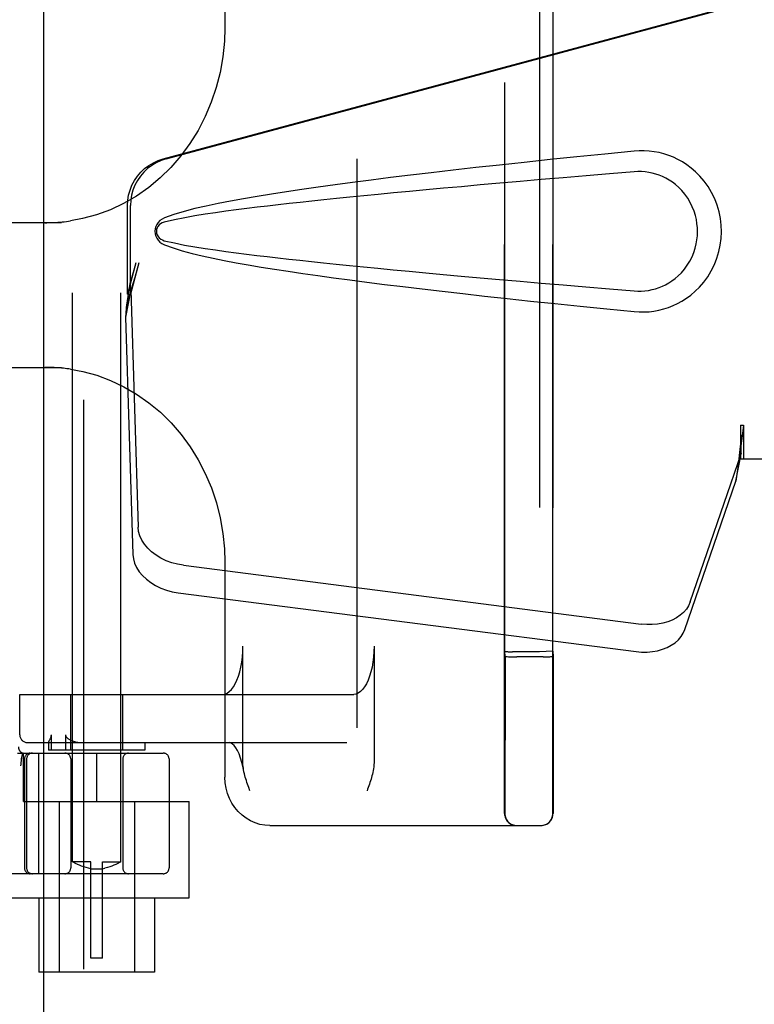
# Model space of a CAD drawing. Header units: inches. Extents: x 0 to 268, y 0 to 174.
# Tile 52 of 79: x 87.46 to 89.36, y 86.44 to 88.99. Entities that reach past the tile are written whole.
import ezdxf

# ---------------------------------------------------------------- set-up
doc = ezdxf.new("R2010")
doc.units = ezdxf.units.IN
doc.header["$LTSCALE"] = 14.749625
doc.header["$MEASUREMENT"] = 0
doc.linetypes.add('HIDDEN', pattern=[0.2, 0.1, -0.1])
doc.layers.add('DEFAULT_2', color=8, linetype='HIDDEN')
doc.layers.add('RIGHTHAND_DOOR_ASSEMBLY', color=7, linetype='CONTINUOUS')

msp = doc.modelspace()

# ---------------------------------------------------------------- linework, layer by layer
at = {"layer": 'DEFAULT_2', "color": 8, "linetype": 'HIDDEN'}
for p, q in [((88.3333, 51.7555), (88.3333, 124.7975)), ((87.5958, 86.8075), (87.5958, 90.2575)), ((87.7208, 86.8075), (87.7208, 90.2575)), ((88.716, 86.9325), (88.716, 89.6205)), ((88.841, 86.9325), (88.841, 89.6205)), ((87.9909, 89.5265), (87.9909, 88.9678)), ((88.7164, 87.3524), (88.7164, 89.2005)), ((88.8065, 89.2009), (88.8065, 87.352)), ((88.8414, 89.1995), (88.8414, 87.3534)), ((87.567, 88.464), (87.0894, 88.464)), ((87.0894, 88.089), (87.567, 88.089)), ((87.9909, 87.5851), (87.9909, 87.0265)), ((88.0374, 87.0649), (88.0374, 87.3665)), ((88.3774, 87.3665), (88.3774, 87.0649)), ((88.7171, 87.3395), (88.7164, 87.3524)), ((88.8065, 87.352), (88.7365, 87.352)), ((88.7386, 87.339), (88.7481, 87.339)), ((88.816, 87.339), (88.7481, 87.339)), ((88.8414, 87.3534), (88.8065, 87.352)), ((88.816, 87.339), (88.8252, 87.339)), ((88.8252, 87.339), (88.833, 87.3391)), ((88.8414, 87.3534), (88.8421, 87.3395)), ((87.4586, 87.2415), (88.3247, 87.2415)), ((87.4586, 87.1365), (87.4586, 87.2415)), ((87.4588, 87.1365), (87.4588, 87.2415)), ((87.5908, 87.0965), (87.5908, 87.2415)), ((87.7258, 87.0965), (87.7258, 87.2415)), ((87.5351, 87.121), (87.537, 87.1246)), ((87.5406, 87.0965), (87.5406, 87.1365)), ((87.5774, 87.1365), (87.5774, 87.0965)), ((87.4786, 87.1165), (88.3065, 87.1165)), ((87.5333, 87.1167), (87.5333, 87.0965)), ((87.5333, 87.1165), (87.5333, 87.1166)), ((87.7833, 87.1165), (87.7833, 87.0965)), ((87.453, 87.089), (87.8308, 87.089)), ((87.4636, 87.0749), (87.4635, 87.0743)), ((87.4636, 87.0749), (87.4669, 87.0894)), ((87.4683, 86.964), (87.4683, 87.089)), ((87.4708, 87.074), (87.4708, 86.7915)), ((87.4764, 87.074), (87.4764, 86.7915)), ((87.5084, 86.7765), (87.5084, 87.089)), ((87.7833, 87.0965), (87.5333, 87.0965)), ((87.5908, 87.074), (87.5908, 86.7915)), ((87.6583, 86.964), (87.6583, 87.089)), ((87.7258, 87.074), (87.7258, 86.7915)), ((87.8458, 87.074), (87.8458, 86.7915)), ((87.4614, 87.056), (87.4619, 87.0604)), ((88.717, 87.0545), (88.717, 87.031)), ((88.842, 87.0546), (88.842, 87.031)), ((88.717, 87.031), (88.7169, 86.9999)), ((88.842, 87.031), (88.8419, 86.9998)), ((88.7169, 86.9999), (88.7168, 86.949)), ((88.8419, 86.9998), (88.8418, 86.9489)), ((87.4683, 86.964), (87.8983, 86.964)), ((87.5608, 86.964), (87.5608, 86.5215)), ((87.7558, 86.964), (87.7558, 86.5215)), ((87.8983, 86.7145), (87.8983, 86.964)), ((88.1071, 86.9015), (88.8107, 86.9015)), ((87.6433, 86.8075), (87.5958, 86.8075)), ((87.5958, 86.8075), (87.5961, 86.8073)), ((87.599, 86.8057), (87.5961, 86.8073)), ((87.6016, 86.8043), (87.599, 86.8057)), ((87.6049, 86.8026), (87.6015, 86.8043)), ((87.6089, 86.8007), (87.6048, 86.8026)), ((87.6136, 86.7985), (87.6088, 86.8007)), ((87.6188, 86.7964), (87.6135, 86.7986)), ((87.6246, 86.7943), (87.6188, 86.7964)), ((87.6306, 86.7923), (87.6245, 86.7943)), ((87.6369, 86.7908), (87.6306, 86.7924)), ((87.6433, 86.5575), (87.6433, 86.8074)), ((87.6733, 86.8075), (87.7208, 86.8075)), ((87.6733, 86.5575), (87.6733, 86.8074)), ((87.686, 86.7924), (87.6796, 86.7908)), ((87.692, 86.7943), (87.6859, 86.7923)), ((87.6977, 86.7964), (87.692, 86.7943)), ((87.703, 86.7986), (87.6977, 86.7964)), ((87.7077, 86.8007), (87.703, 86.7985)), ((87.7117, 86.8026), (87.7076, 86.8007)), ((87.715, 86.8043), (87.7116, 86.8026)), ((87.7175, 86.8057), (87.7149, 86.8043)), ((87.7204, 86.8073), (87.7175, 86.8057)), ((87.7204, 86.8073), (87.7208, 86.8075)), ((87.8308, 86.7765), (85.3358, 86.7765)), ((87.6433, 86.7895), (87.6368, 86.7908)), ((87.6733, 86.7883), (87.6433, 86.7883)), ((87.6733, 86.7895), (87.6797, 86.7908)), ((87.4183, 86.7145), (87.8983, 86.7145)), ((87.5083, 86.7145), (87.5083, 86.5215)), ((87.8083, 86.7145), (87.8083, 86.5215)), ((87.6733, 86.5575), (87.6433, 86.5575)), ((87.8083, 86.5215), (87.5083, 86.5215))]:
    msp.add_line(p, q, dxfattribs=at)
for points in [[(87.9909, 88.9679), (87.9897, 88.934), (87.9856, 88.8936), (87.9784, 88.8536), (87.9684, 88.8143), (87.9554, 88.7759), (87.9397, 88.7388), (87.9212, 88.7031), (87.9001, 88.6692), (87.8766, 88.6372), (87.8508, 88.6074), (87.8229, 88.58), (87.793, 88.5552), (87.7613, 88.533), (87.7281, 88.5138), (87.6936, 88.4975), (87.658, 88.4844), (87.6215, 88.4744), (87.5901, 88.4686)], [(87.5233, 88.464), (87.5291, 88.464), (87.5349, 88.4641), (87.5406, 88.4642), (87.5463, 88.4645), (87.5519, 88.4647), (87.5575, 88.4651), (87.5631, 88.4655), (87.5686, 88.466), (87.5741, 88.4665), (87.5795, 88.4671), (87.5848, 88.4678), (87.5902, 88.4686)], [(87.5902, 88.0843), (87.5856, 88.085), (87.581, 88.0856), (87.5764, 88.0861), (87.5717, 88.0866), (87.567, 88.0871), (87.5623, 88.0875), (87.5575, 88.0878), (87.5527, 88.0881), (87.5479, 88.0884), (87.543, 88.0886), (87.5382, 88.0888), (87.5332, 88.0889), (87.5283, 88.0889), (87.5233, 88.089)], [(87.5901, 88.0843), (87.6219, 88.0784), (87.6584, 88.0684), (87.694, 88.0552), (87.7286, 88.0389), (87.7618, 88.0196), (87.7934, 87.9974), (87.8233, 87.9725), (87.8513, 87.945), (87.877, 87.9152), (87.9005, 87.8832), (87.9215, 87.8493), (87.9399, 87.8136), (87.9556, 87.7765), (87.9685, 87.7382), (87.9785, 87.6988), (87.9856, 87.6588), (87.9898, 87.6184), (87.9909, 87.585)], [(87.9847, 87.2415), (87.9906, 87.2423), (87.9964, 87.2446), (88.0021, 87.2485), (88.0075, 87.2538), (88.0127, 87.2606), (88.0175, 87.2687), (88.0219, 87.2781), (88.0259, 87.2885), (88.0293, 87.3), (88.0322, 87.3122), (88.0344, 87.3252), (88.0361, 87.3386), (88.037, 87.3524), (88.0374, 87.3665)], [(88.3774, 87.3665), (88.3771, 87.3524), (88.3761, 87.3386), (88.3744, 87.3252), (88.3722, 87.3122), (88.3693, 87.3), (88.3659, 87.2885), (88.3619, 87.2781), (88.3575, 87.2687), (88.3527, 87.2606), (88.3475, 87.2538), (88.3421, 87.2485), (88.3364, 87.2446), (88.3306, 87.2423), (88.3247, 87.2415)], [(88.7171, 87.3395), (88.7175, 87.3394), (88.7186, 87.3393), (88.7205, 87.3393), (88.723, 87.3392), (88.7262, 87.3391), (88.7299, 87.3391), (88.7386, 87.339)], [(88.7171, 87.3395), (88.7171, 87.3019), (88.7171, 87.2838), (88.7171, 87.2661)], [(88.833, 87.3391), (88.8362, 87.3392), (88.8387, 87.3393), (88.8406, 87.3393), (88.8417, 87.3394), (88.8421, 87.3395)], [(88.8421, 87.3395), (88.8421, 87.3023), (88.8421, 87.2842), (88.8421, 87.2666)], [(88.7171, 87.2661), (88.7171, 87.2318), (88.7171, 87.2152), (88.7171, 87.1989), (88.7171, 87.1829)], [(88.8421, 87.2666), (88.8421, 87.2323), (88.8421, 87.2157), (88.8421, 87.1994), (88.8421, 87.1833)], [(88.7171, 87.1829), (88.7171, 87.1517), (88.7171, 87.1366)], [(88.8421, 87.1833), (88.8421, 87.1521), (88.8421, 87.1369)], [(87.537, 87.1246), (87.5374, 87.1256), (87.5379, 87.1266), (87.5384, 87.1277), (87.5389, 87.1287), (87.5393, 87.1299), (87.5397, 87.131), (87.5401, 87.1323), (87.5404, 87.1336), (87.5405, 87.135), (87.5406, 87.1365)], [(87.5774, 87.1365), (87.5775, 87.1351), (87.5779, 87.1338), (87.5785, 87.1326), (87.5792, 87.1314), (87.5801, 87.1303), (87.5811, 87.1293), (87.5822, 87.1283), (87.5834, 87.1273), (87.5847, 87.1264), (87.5861, 87.1254), (87.5876, 87.1245), (87.5892, 87.1236)], [(88.7171, 87.1366), (88.717, 87.1075), (88.717, 87.0936)], [(88.8421, 87.1369), (88.842, 87.1077), (88.842, 87.0938)], [(87.5333, 87.1166), (87.5333, 87.1169), (87.5335, 87.1174), (87.5337, 87.118), (87.534, 87.1187), (87.5343, 87.1194), (87.5347, 87.1202), (87.5351, 87.121)], [(87.5892, 87.1236), (87.5935, 87.1216), (87.5983, 87.1199), (87.6035, 87.1185), (87.6093, 87.1174), (87.6155, 87.1168), (87.6223, 87.1165)], [(88.0402, 87.0405), (88.0381, 87.0515), (88.0349, 87.0646), (88.0313, 87.0765), (88.0273, 87.087), (88.0231, 87.0958), (88.0188, 87.103), (88.0146, 87.1086), (88.0107, 87.1125), (88.0073, 87.115), (88.0047, 87.1162), (88.0028, 87.1165)], [(87.4619, 87.0604), (87.4625, 87.0649), (87.463, 87.0696), (87.4635, 87.0743)], [(88.717, 87.0936), (88.717, 87.0671), (88.717, 87.0545)], [(88.842, 87.0938), (88.842, 87.0672), (88.842, 87.0546)], [(88.0393, 87.045), (88.0385, 87.05), (88.0379, 87.0549), (88.0375, 87.0599), (88.0374, 87.0649)], [(88.3774, 87.0649), (88.3772, 87.0592), (88.3767, 87.0538), (88.3761, 87.0487), (88.3752, 87.0439), (88.3743, 87.0393), (88.3733, 87.0348), (88.3721, 87.0304), (88.3709, 87.026), (88.3696, 87.0216), (88.3683, 87.0173), (88.3668, 87.0129), (88.3654, 87.0086), (88.3639, 87.0043)], [(88.1071, 86.9015), (88.0943, 86.9022), (88.0816, 86.9045), (88.0691, 86.9083), (88.0571, 86.9136), (88.0457, 86.9203), (88.0351, 86.9283), (88.0253, 86.9376), (88.0166, 86.9481), (88.0089, 86.9595), (88.0026, 86.9719), (87.9975, 86.9849), (87.9939, 86.9984), (87.9916, 87.0124), (87.9909, 87.0265)], [(88.0555, 86.9915), (88.0524, 87.0002), (88.0508, 87.0046), (88.0493, 87.009), (88.0478, 87.0134), (88.0463, 87.0178), (88.045, 87.0223), (88.0436, 87.0268), (88.0424, 87.0313), (88.0413, 87.0359), (88.0402, 87.0405)], [(88.3639, 87.0043), (88.3608, 86.9957), (88.3593, 86.9915)], [(88.7168, 86.949), (88.7168, 86.9347), (88.7168, 86.9331), (88.7167, 86.9325)], [(88.8418, 86.9489), (88.8418, 86.9346), (88.8418, 86.9331), (88.8417, 86.9325)]]:
    msp.add_lwpolyline(points, dxfattribs=at)
for centre, radius, start, end in [((87.4786, 87.1365), 0.02, 180, 270), ((87.4788, 87.1365), 0.02, 180, 270), ((87.4704, 87.104), 0.015, 173.0043, 270), ((87.4858, 87.074), 0.015, 90, 180), ((87.4914, 87.074), 0.015, 90, 180), ((87.5758, 87.074), 0.015, 0, 90), ((87.7408, 87.074), 0.015, 90, 180), ((87.8308, 87.074), 0.015, 0, 90), ((88.747, 86.9325), 0.031, 180, 270), ((88.7477, 86.9325), 0.031, 180, 270), ((88.81, 86.9325), 0.031, 270, 360), ((88.8107, 86.9325), 0.031, 270, 360), ((87.4858, 86.7915), 0.015, 180, 270), ((87.4914, 86.7915), 0.015, 180, 270), ((87.5758, 86.7915), 0.015, 270, 360), ((87.7408, 86.7915), 0.015, 180, 270), ((87.8308, 86.7915), 0.015, 270, 360)]:
    msp.add_arc(centre, radius, start, end, dxfattribs=at)
msp.add_ellipse((88.7364, 87.3524), major_axis=(0.02, 0), ratio=0.017455, start_param=-3.140697, end_param=-1.569901, dxfattribs=at)
at = {"layer": 'RIGHTHAND_DOOR_ASSEMBLY', "color": 3, "linetype": 'Continuous'}
msp.add_line((87.5208, 51.1305), (87.5208, 125.4225), dxfattribs=at)
at = {"layer": 'RIGHTHAND_DOOR_ASSEMBLY', "color": 8, "linetype": 'HIDDEN'}
for p, q in [((87.6248, 51.1305), (87.6248, 125.4225)), ((87.8304, 88.6291), (89.3278, 89.0315)), ((87.8381, 88.6291), (89.3355, 89.0315)), ((87.738, 88.2786), (87.738, 88.5084)), ((87.7457, 88.2786), (87.7457, 88.5084)), ((87.7598, 88.3602), (87.738, 88.2786)), ((87.7675, 88.3602), (87.7457, 88.2786)), ((87.7441, 88.3062), (87.7354, 88.2499)), ((87.7464, 88.29), (87.7328, 88.219)), ((87.738, 88.2786), (87.7457, 88.2786)), ((87.7464, 88.29), (87.7655, 87.6749)), ((87.7336, 88.2288), (87.7328, 88.219)), ((87.7328, 88.219), (87.752, 87.6039)), ((89.3278, 87.9389), (89.3355, 87.9389)), ((89.3278, 87.9389), (89.328, 87.9286)), ((89.3278, 87.9389), (89.3278, 87.8515)), ((89.328, 87.9286), (89.3283, 87.8987)), ((89.3355, 87.9389), (89.3355, 87.8515)), ((89.1973, 87.4809), (89.3292, 87.8648)), ((89.3157, 87.7937), (89.3292, 87.8648)), ((89.3286, 87.8804), (89.3288, 87.875)), ((89.325, 87.8599), (89.3157, 87.7937)), ((89.3278, 87.8515), (89.6488, 87.8515)), ((89.1838, 87.4099), (89.3157, 87.7937)), ((87.883, 87.5759), (89.0705, 87.4234)), ((87.8695, 87.5048), (89.0569, 87.3524))]:
    msp.add_line(p, q, dxfattribs=at)
for points in [[(89.0519, 88.6495), (88.9763, 88.6419), (88.9036, 88.6345), (88.8339, 88.6273), (88.7671, 88.6203), (88.7029, 88.6134), (88.6414, 88.6066), (88.5824, 88.6), (88.5259, 88.5935), (88.4717, 88.5871), (88.4197, 88.5808), (88.3698, 88.5745), (88.322, 88.5684), (88.2762, 88.5623), (88.2323, 88.5563), (88.1903, 88.5503), (88.15, 88.5443), (88.1114, 88.5383), (88.0744, 88.5322), (88.0391, 88.5261), (88.0053, 88.5199), (87.973, 88.5136), (87.9422, 88.5071), (87.9128, 88.5003), (87.8849, 88.493), (87.8585, 88.4851), (87.8336, 88.4764)], [(89.0909, 88.6496), (89.0778, 88.6504), (89.0649, 88.6503), (89.0519, 88.6495)], [(89.0519, 88.2335), (89.0647, 88.2326), (89.0776, 88.2325), (89.0906, 88.2333), (89.1034, 88.2349), (89.1162, 88.2373), (89.1287, 88.2405), (89.1409, 88.2444), (89.1529, 88.2491), (89.1646, 88.2545), (89.1761, 88.2609), (89.1875, 88.2681), (89.1989, 88.2765), (89.2103, 88.2861), (89.2215, 88.2971), (89.2325, 88.3099), (89.2428, 88.3239), (89.2521, 88.3392), (89.2601, 88.3552), (89.2667, 88.3719), (89.2718, 88.3889), (89.2755, 88.406), (89.2777, 88.4233), (89.2785, 88.4406), (89.2778, 88.4579), (89.2758, 88.4752), (89.2723, 88.4923), (89.2673, 88.5093), (89.2609, 88.526), (89.253, 88.5421), (89.2438, 88.5575), (89.2336, 88.5717), (89.2226, 88.5846), (89.2114, 88.5958), (89.2, 88.6056), (89.1885, 88.6141), (89.177, 88.6215), (89.1654, 88.6279), (89.1537, 88.6335), (89.1416, 88.6383), (89.1293, 88.6423), (89.1167, 88.6455), (89.1038, 88.648), (89.0909, 88.6496)], [(87.738, 88.5084), (87.7387, 88.5221), (87.7409, 88.5354), (87.7446, 88.5486), (87.7497, 88.5612), (87.7561, 88.5732), (87.7637, 88.5845), (87.7726, 88.5948), (87.7825, 88.6041), (87.7934, 88.6123), (87.8051, 88.6193), (87.8174, 88.6248), (87.8304, 88.6291)], [(87.8381, 88.6291), (87.8251, 88.6248), (87.8128, 88.6193), (87.8011, 88.6123), (87.7902, 88.6041), (87.7803, 88.5948), (87.7714, 88.5845), (87.7638, 88.5732), (87.7573, 88.5612), (87.7523, 88.5486), (87.7486, 88.5354), (87.7464, 88.5221), (87.7457, 88.5084)], [(89.0518, 88.596), (88.9885, 88.5906), (88.9273, 88.5855), (88.8682, 88.5804), (88.8113, 88.5755), (88.7565, 88.5708), (88.7037, 88.5662), (88.6529, 88.5617), (88.6041, 88.5573), (88.5573, 88.553), (88.5123, 88.5489), (88.4692, 88.5449), (88.4279, 88.541), (88.3884, 88.5372), (88.3507, 88.5335), (88.3147, 88.5299), (88.2804, 88.5265), (88.2476, 88.5231), (88.2163, 88.5198), (88.1862, 88.5166), (88.1571, 88.5134), (88.1288, 88.5102), (88.1012, 88.507), (88.0741, 88.5038), (88.0472, 88.5005), (88.0203, 88.4971), (87.9935, 88.4935), (87.9667, 88.4898), (87.9399, 88.4858), (87.9131, 88.4816), (87.8864, 88.4769), (87.8599, 88.4715), (87.8335, 88.4656)], [(89.0518, 88.287), (89.0612, 88.2865), (89.0706, 88.2866), (89.08, 88.2872), (89.0893, 88.2885), (89.0986, 88.2904), (89.1077, 88.2928), (89.1166, 88.2958), (89.1252, 88.2993), (89.1336, 88.3033), (89.1419, 88.308), (89.1501, 88.3133), (89.1583, 88.3194), (89.1665, 88.3264), (89.1745, 88.3344), (89.1824, 88.3436), (89.1898, 88.3537), (89.1964, 88.3645), (89.2021, 88.3757), (89.2067, 88.3869), (89.2103, 88.3981), (89.213, 88.4091), (89.2148, 88.4198), (89.2159, 88.4303), (89.2162, 88.4407), (89.216, 88.451), (89.215, 88.4615), (89.2133, 88.4722), (89.2108, 88.483), (89.2073, 88.4942), (89.2029, 88.5054), (89.1974, 88.5167), (89.1909, 88.5276), (89.1836, 88.5379), (89.1757, 88.5473), (89.1677, 88.5554), (89.1594, 88.5626), (89.1512, 88.5689), (89.1428, 88.5744), (89.1344, 88.5792), (89.1259, 88.5833), (89.1171, 88.5869), (89.1082, 88.5899), (89.099, 88.5924), (89.0897, 88.5943), (89.0803, 88.5956), (89.0708, 88.5963), (89.0613, 88.5965), (89.0518, 88.596)], [(87.8336, 88.4764), (87.8276, 88.4733), (87.8223, 88.4695), (87.8178, 88.4648), (87.8141, 88.4595), (87.8115, 88.4539), (87.8099, 88.4479), (87.8093, 88.4417), (87.8098, 88.4354), (87.8114, 88.4294), (87.8139, 88.4237), (87.8176, 88.4184), (87.8222, 88.4136), (87.8275, 88.4096), (87.8336, 88.4065)], [(87.8335, 88.4656), (87.8284, 88.4638), (87.8239, 88.4613), (87.8201, 88.4581), (87.817, 88.4544), (87.8148, 88.4503), (87.8135, 88.4459), (87.8131, 88.4412), (87.8135, 88.4366), (87.815, 88.4323), (87.8172, 88.4283), (87.8203, 88.4247), (87.8241, 88.4215), (87.8285, 88.4191), (87.8335, 88.4173)], [(87.8335, 88.4173), (87.8598, 88.4114), (87.8863, 88.406), (87.9129, 88.4014), (87.9397, 88.3972), (87.9664, 88.3932), (87.9932, 88.3894), (88.02, 88.3859), (88.0467, 88.3825), (88.0735, 88.3792), (88.1006, 88.376), (88.1282, 88.3728), (88.1564, 88.3696), (88.1854, 88.3664), (88.2155, 88.3632), (88.2468, 88.3599), (88.2795, 88.3565), (88.3139, 88.3531), (88.3499, 88.3495), (88.3876, 88.3458), (88.4271, 88.342), (88.4684, 88.3381), (88.5115, 88.3341), (88.5565, 88.33), (88.6034, 88.3257), (88.6523, 88.3213), (88.7031, 88.3168), (88.756, 88.3122), (88.8109, 88.3074), (88.8679, 88.3025), (88.927, 88.2975), (88.9884, 88.2923), (89.0518, 88.287)], [(87.8336, 88.4065), (87.8563, 88.3985), (87.8802, 88.3912), (87.9055, 88.3844), (87.9321, 88.3781), (87.96, 88.372), (87.9891, 88.3661), (88.0195, 88.3603), (88.0512, 88.3547), (88.0843, 88.3491), (88.1189, 88.3435), (88.1549, 88.3379), (88.1924, 88.3323), (88.2315, 88.3268), (88.2722, 88.3212), (88.3145, 88.3155), (88.3587, 88.3098), (88.4046, 88.304), (88.4524, 88.2982), (88.5022, 88.2922), (88.554, 88.2862), (88.6079, 88.2801), (88.6641, 88.2738), (88.7225, 88.2674), (88.7833, 88.2609), (88.8465, 88.2543), (88.9123, 88.2475), (88.9808, 88.2406), (89.0519, 88.2335)], [(87.7675, 88.3602), (87.7622, 88.3407), (87.7568, 88.3215), (87.7514, 88.3025), (87.746, 88.2842), (87.7407, 88.2667), (87.7354, 88.2499)], [(87.7598, 88.3602), (87.7572, 88.3506), (87.7546, 88.3412), (87.7519, 88.332), (87.7493, 88.323), (87.7467, 88.3144), (87.7441, 88.3062)], [(87.7441, 88.3062), (87.7444, 88.3033), (87.7448, 88.3005), (87.7452, 88.2978), (87.7456, 88.2952), (87.746, 88.2926), (87.7464, 88.29)], [(87.7354, 88.2499), (87.7349, 88.2445), (87.7336, 88.2288)], [(89.3355, 87.9389), (89.333, 87.9187), (89.3303, 87.8987), (89.3277, 87.879), (89.325, 87.8599)], [(89.3282, 87.9112), (89.3281, 87.9035), (89.3275, 87.8907), (89.3264, 87.8763), (89.3247, 87.8602), (89.3225, 87.8429), (89.321, 87.8319)], [(89.3283, 87.8987), (89.3284, 87.8893), (89.3286, 87.8804)], [(89.3288, 87.875), (89.3289, 87.8723), (89.329, 87.8697), (89.3291, 87.8672), (89.3292, 87.8648)], [(87.883, 87.5759), (87.8676, 87.5786), (87.8527, 87.5826), (87.8383, 87.5879), (87.8246, 87.5944), (87.812, 87.6021), (87.8005, 87.6107), (87.7905, 87.6202), (87.782, 87.6304), (87.7751, 87.6411), (87.7701, 87.6522), (87.7669, 87.6635), (87.7655, 87.6749)], [(87.752, 87.6039), (87.7533, 87.5925), (87.7565, 87.5812), (87.7616, 87.5701), (87.7684, 87.5593), (87.777, 87.5492), (87.787, 87.5397), (87.7984, 87.531), (87.8111, 87.5234), (87.8247, 87.5169), (87.8391, 87.5116), (87.854, 87.5076), (87.8695, 87.5048)], [(89.1973, 87.4809), (89.1931, 87.4713), (89.1874, 87.4623), (89.1802, 87.4539), (89.1717, 87.4463), (89.1619, 87.4396), (89.1509, 87.4339), (89.139, 87.4293), (89.1262, 87.4257), (89.1128, 87.4233), (89.0989, 87.4221), (89.0849, 87.4222), (89.0705, 87.4234)], [(89.0569, 87.3524), (89.0713, 87.3511), (89.0854, 87.3511), (89.0993, 87.3523), (89.1127, 87.3547), (89.1254, 87.3582), (89.1374, 87.3629), (89.1483, 87.3686), (89.1581, 87.3753), (89.1667, 87.3829), (89.1739, 87.3913), (89.1795, 87.4003), (89.1838, 87.4099)]]:
    msp.add_lwpolyline(points, dxfattribs=at)

doc.saveas('drawing.dxf')
